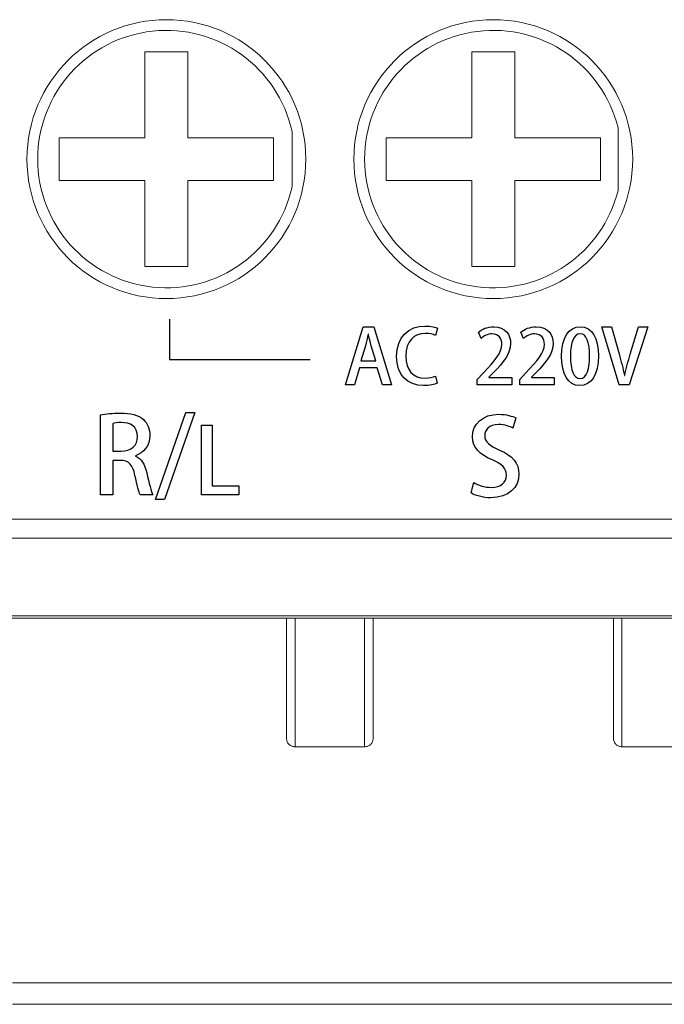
# Model space of a CAD drawing. Header units: millimetres. Extents: x -420 to 420, y -297 to 297.
# Tile 4 of 202: x -321 to -306, y -165 to -142. Entities that reach past the tile are written whole.
import ezdxf

# ---------------------------------------------------------------- set-up
doc = ezdxf.new("R2010")
doc.units = ezdxf.units.MM
doc.header["$MEASUREMENT"] = 0
doc.layers.add('layer 1', color=7, linetype='Continuous')

msp = doc.modelspace()

# ---------------------------------------------------------------- linework, layer by layer
at = {"layer": 'layer 1', "lineweight": 9}
for points, knots in [([(-313.9704, -144.8532), (-313.9704, -143.0582), (-315.4257, -141.6032), (-317.2205, -141.6032), (-317.2205, -141.6032), (-319.0155, -141.6032), (-320.4706, -143.0582), (-320.4706, -144.8532), (-320.4706, -144.8532), (-320.4706, -146.6481), (-319.0155, -148.1033), (-317.2205, -148.1033), (-317.2205, -148.1033), (-315.4257, -148.1033), (-313.9704, -146.6481), (-313.9704, -144.8532)], [0, 0, 0, 0, 0.2, 0.2, 0.2, 0.2, 0.4, 0.4, 0.4, 0.4, 0.6, 0.6, 0.6, 0.6, 1, 1, 1, 1]), ([(-306.3503, -144.8532), (-306.3503, -143.0582), (-307.8055, -141.6032), (-309.6004, -141.6032), (-309.6004, -141.6032), (-311.3954, -141.6032), (-312.8504, -143.0582), (-312.8504, -144.8532), (-312.8504, -144.8532), (-312.8504, -146.6481), (-311.3954, -148.1033), (-309.6004, -148.1033), (-309.6004, -148.1033), (-307.8055, -148.1033), (-306.3503, -146.6481), (-306.3503, -144.8532)], [0, 0, 0, 0, 0.2, 0.2, 0.2, 0.2, 0.4, 0.4, 0.4, 0.4, 0.6, 0.6, 0.6, 0.6, 1, 1, 1, 1]), ([(-314.2904, -144.2088), (-314.6194, -142.7132), (-316.0221, -141.7052), (-317.5445, -141.8706), (-317.5445, -141.8706), (-319.0671, -142.036), (-320.2206, -143.3216), (-320.2206, -144.8532), (-320.2206, -144.8532), (-320.2206, -146.3847), (-319.0671, -147.6703), (-317.5445, -147.8357), (-317.5445, -147.8357), (-316.0221, -148.0011), (-314.6194, -146.9933), (-314.2904, -145.4975)], [0, 0, 0, 0, 0.2, 0.2, 0.2, 0.2, 0.4, 0.4, 0.4, 0.4, 0.6, 0.6, 0.6, 0.6, 1, 1, 1, 1]), ([(-306.6903, -144.1238), (-307.0585, -142.6544), (-308.4645, -141.6902), (-309.9678, -141.8758), (-309.9678, -141.8758), (-311.4712, -142.0612), (-312.6004, -143.3384), (-312.6004, -144.8532), (-312.6004, -144.8532), (-312.6004, -146.3679), (-311.4712, -147.6451), (-309.9678, -147.8307), (-309.9678, -147.8307), (-308.4645, -148.0161), (-307.0585, -147.0519), (-306.6903, -145.5825)], [0, 0, 0, 0, 0.2, 0.2, 0.2, 0.2, 0.4, 0.4, 0.4, 0.4, 0.6, 0.6, 0.6, 0.6, 1, 1, 1, 1]), ([(-314.4204, -158.3535), (-314.4204, -158.3333), (-314.4204, -158.3133), (-314.4204, -158.2453), (-314.4204, -158.2453), (-314.4204, -158.1773), (-314.4204, -158.0617), (-314.4204, -157.9043), (-314.4204, -157.9043), (-314.4204, -157.7685), (-314.4204, -157.6017), (-314.4204, -157.3895), (-314.4204, -157.3895), (-314.4204, -157.1753), (-314.4204, -156.9149), (-314.4204, -156.5993), (-314.4204, -156.5993), (-314.4204, -156.4289), (-314.4204, -156.2421), (-314.4204, -156.0439), (-314.4204, -156.0439), (-314.4204, -155.8853), (-314.4204, -155.7192), (-314.4204, -155.5534)], [0, 0, 0, 0, 0.1428571, 0.1428571, 0.1428571, 0.1428571, 0.2857143, 0.2857143, 0.2857143, 0.2857143, 0.4285714, 0.4285714, 0.4285714, 0.4285714, 0.5714286, 0.5714286, 0.5714286, 0.5714286, 0.7142857, 0.7142857, 0.7142857, 0.7142857, 1, 1, 1, 1]), ([(-314.2204, -155.5534), (-314.2204, -155.5534), (-314.2204, -155.5534), (-314.2204, -155.5534), (-314.2204, -155.5534), (-314.2204, -155.7388), (-314.2204, -155.9253), (-314.2204, -156.1031), (-314.2204, -156.1031), (-314.2204, -156.3215), (-314.2204, -156.5267), (-314.2204, -156.7139), (-314.2204, -156.7139), (-314.2204, -157.0497), (-314.2204, -157.3277), (-314.2204, -157.5557), (-314.2204, -157.5557), (-314.2204, -157.7767), (-314.2204, -157.9505), (-314.2204, -158.0913), (-314.2204, -158.0913), (-314.2204, -158.1685), (-314.2204, -158.2359), (-314.2204, -158.2903), (-314.2204, -158.2903), (-314.2204, -158.4637), (-314.2204, -158.5085), (-314.2204, -158.5535)], [0, 0, 0, 0, 0.125, 0.125, 0.125, 0.125, 0.25, 0.25, 0.25, 0.25, 0.375, 0.375, 0.375, 0.375, 0.5, 0.5, 0.5, 0.5, 0.625, 0.625, 0.625, 0.625, 0.75, 0.75, 0.75, 0.75, 1, 1, 1, 1]), ([(-312.6004, -158.5535), (-312.6004, -158.5535), (-312.6004, -158.5535), (-312.6004, -158.5535), (-312.6004, -158.5535), (-312.6004, -158.5535), (-312.6004, -158.5179), (-312.6004, -158.4449), (-312.6004, -158.4449), (-312.6004, -158.3695), (-312.6004, -158.2539), (-312.6004, -158.0913), (-312.6004, -158.0913), (-312.6004, -157.9515), (-312.6004, -157.7769), (-312.6004, -157.5557), (-312.6004, -157.5557), (-312.6004, -157.3275), (-312.6004, -157.0497), (-312.6004, -156.7139), (-312.6004, -156.7139), (-312.6004, -156.5267), (-312.6004, -156.3211), (-312.6004, -156.1031), (-312.6004, -156.1031), (-312.6004, -155.9255), (-312.6004, -155.7394), (-312.6004, -155.5534)], [0, 0, 0, 0, 0.125, 0.125, 0.125, 0.125, 0.25, 0.25, 0.25, 0.25, 0.375, 0.375, 0.375, 0.375, 0.5, 0.5, 0.5, 0.5, 0.625, 0.625, 0.625, 0.625, 0.75, 0.75, 0.75, 0.75, 1, 1, 1, 1]), ([(-312.4004, -155.5534), (-312.4004, -155.7192), (-312.4004, -155.8853), (-312.4004, -156.0439), (-312.4004, -156.0439), (-312.4004, -156.2421), (-312.4004, -156.4289), (-312.4004, -156.5993), (-312.4004, -156.5993), (-312.4004, -156.9149), (-312.4004, -157.1753), (-312.4004, -157.3895), (-312.4004, -157.3895), (-312.4004, -157.6019), (-312.4004, -157.7691), (-312.4004, -157.9043), (-312.4004, -157.9043), (-312.4004, -158.1745), (-312.4004, -158.3167), (-312.4004, -158.3455), (-312.4004, -158.3455), (-312.4004, -158.3499), (-312.4004, -158.3517), (-312.4004, -158.3535)], [0, 0, 0, 0, 0.1428571, 0.1428571, 0.1428571, 0.1428571, 0.2857143, 0.2857143, 0.2857143, 0.2857143, 0.4285714, 0.4285714, 0.4285714, 0.4285714, 0.5714286, 0.5714286, 0.5714286, 0.5714286, 0.7142857, 0.7142857, 0.7142857, 0.7142857, 1, 1, 1, 1]), ([(-306.8003, -158.3535), (-306.8003, -158.3333), (-306.8003, -158.3133), (-306.8003, -158.2453), (-306.8003, -158.2453), (-306.8003, -158.1773), (-306.8003, -158.0617), (-306.8003, -157.9043), (-306.8003, -157.9043), (-306.8003, -157.7685), (-306.8003, -157.6017), (-306.8003, -157.3895), (-306.8003, -157.3895), (-306.8003, -157.1753), (-306.8003, -156.9149), (-306.8003, -156.5993), (-306.8003, -156.5993), (-306.8003, -156.4289), (-306.8003, -156.2421), (-306.8003, -156.0439), (-306.8003, -156.0439), (-306.8003, -155.8853), (-306.8003, -155.7192), (-306.8003, -155.5534)], [0, 0, 0, 0, 0.1428571, 0.1428571, 0.1428571, 0.1428571, 0.2857143, 0.2857143, 0.2857143, 0.2857143, 0.4285714, 0.4285714, 0.4285714, 0.4285714, 0.5714286, 0.5714286, 0.5714286, 0.5714286, 0.7142857, 0.7142857, 0.7142857, 0.7142857, 1, 1, 1, 1]), ([(-306.6003, -155.5534), (-306.6003, -155.5534), (-306.6003, -155.5534), (-306.6003, -155.5534), (-306.6003, -155.5534), (-306.6003, -155.7388), (-306.6003, -155.9253), (-306.6003, -156.1031), (-306.6003, -156.1031), (-306.6003, -156.3215), (-306.6003, -156.5267), (-306.6003, -156.7139), (-306.6003, -156.7139), (-306.6003, -157.0497), (-306.6003, -157.3277), (-306.6003, -157.5557), (-306.6003, -157.5557), (-306.6003, -157.7767), (-306.6003, -157.9505), (-306.6003, -158.0913), (-306.6003, -158.0913), (-306.6003, -158.1685), (-306.6003, -158.2359), (-306.6003, -158.2903), (-306.6003, -158.2903), (-306.6003, -158.4637), (-306.6003, -158.5085), (-306.6003, -158.5535)], [0, 0, 0, 0, 0.125, 0.125, 0.125, 0.125, 0.25, 0.25, 0.25, 0.25, 0.375, 0.375, 0.375, 0.375, 0.5, 0.5, 0.5, 0.5, 0.625, 0.625, 0.625, 0.625, 0.75, 0.75, 0.75, 0.75, 1, 1, 1, 1]), ([(-314.4204, -158.3535), (-314.4174, -158.3797), (-314.4144, -158.4059), (-314.4052, -158.4299), (-314.4052, -158.4299), (-314.396, -158.4541), (-314.3806, -158.4761), (-314.3618, -158.4949), (-314.3618, -158.4949), (-314.3432, -158.5135), (-314.3212, -158.5289), (-314.297, -158.5383), (-314.297, -158.5383), (-314.2728, -158.5475), (-314.2466, -158.5505), (-314.2204, -158.5535)], [0, 0, 0, 0, 0.2, 0.2, 0.2, 0.2, 0.4, 0.4, 0.4, 0.4, 0.6, 0.6, 0.6, 0.6, 1, 1, 1, 1]), ([(-312.4004, -158.3535), (-312.4034, -158.3797), (-312.4064, -158.4059), (-312.4156, -158.4299), (-312.4156, -158.4299), (-312.4248, -158.4541), (-312.4402, -158.4761), (-312.459, -158.4949), (-312.459, -158.4949), (-312.4778, -158.5135), (-312.4998, -158.5289), (-312.524, -158.5383), (-312.524, -158.5383), (-312.548, -158.5475), (-312.5742, -158.5505), (-312.6004, -158.5535)], [0, 0, 0, 0, 0.2, 0.2, 0.2, 0.2, 0.4, 0.4, 0.4, 0.4, 0.6, 0.6, 0.6, 0.6, 1, 1, 1, 1]), ([(-306.8003, -158.3535), (-306.7973, -158.3797), (-306.7943, -158.4059), (-306.7851, -158.4299), (-306.7851, -158.4299), (-306.7759, -158.4541), (-306.7605, -158.4761), (-306.7417, -158.4949), (-306.7417, -158.4949), (-306.7231, -158.5135), (-306.7011, -158.5289), (-306.6769, -158.5383), (-306.6769, -158.5383), (-306.6527, -158.5475), (-306.6265, -158.5505), (-306.6003, -158.5535)], [0, 0, 0, 0, 0.2, 0.2, 0.2, 0.2, 0.4, 0.4, 0.4, 0.4, 0.6, 0.6, 0.6, 0.6, 1, 1, 1, 1])]:
    msp.add_open_spline(points, degree=3, knots=knots, dxfattribs=at)
for points in [[(-316.7205, -142.3532), (-316.7205, -142.3532), (-317.7205, -142.3532), (-317.7205, -142.3532)], [(-317.7205, -142.3532), (-317.7205, -142.3532), (-317.7205, -144.3532), (-317.7205, -144.3532)], [(-316.7205, -142.3532), (-316.7205, -142.3532), (-316.7205, -144.3532), (-316.7205, -144.3532)], [(-309.1003, -142.3532), (-309.1003, -142.3532), (-310.1004, -142.3532), (-310.1004, -142.3532)], [(-310.1004, -142.3532), (-310.1004, -142.3532), (-310.1004, -144.3532), (-310.1004, -144.3532)], [(-309.1003, -142.3532), (-309.1003, -142.3532), (-309.1003, -144.3532), (-309.1003, -144.3532)], [(-306.6903, -144.1238), (-306.6903, -144.1238), (-306.6903, -145.5825), (-306.6903, -145.5825)], [(-319.7205, -144.3532), (-319.7205, -144.3532), (-317.7205, -144.3532), (-317.7205, -144.3532)], [(-319.7205, -144.3532), (-319.7205, -144.3532), (-319.7205, -145.3533), (-319.7205, -145.3533)], [(-316.7205, -144.3532), (-316.7205, -144.3532), (-314.7205, -144.3532), (-314.7205, -144.3532)], [(-314.7205, -144.3532), (-314.7205, -144.3532), (-314.7205, -145.3533), (-314.7205, -145.3533)], [(-314.2904, -144.2088), (-314.2904, -144.2088), (-314.2904, -145.4975), (-314.2904, -145.4975)], [(-312.1004, -144.3532), (-312.1004, -144.3532), (-310.1004, -144.3532), (-310.1004, -144.3532)], [(-312.1004, -144.3532), (-312.1004, -144.3532), (-312.1004, -145.3533), (-312.1004, -145.3533)], [(-309.1003, -144.3532), (-309.1003, -144.3532), (-307.1003, -144.3532), (-307.1003, -144.3532)], [(-307.1003, -144.3532), (-307.1003, -144.3532), (-307.1003, -145.3533), (-307.1003, -145.3533)], [(-319.7205, -145.3533), (-319.7205, -145.3533), (-317.7205, -145.3533), (-317.7205, -145.3533)], [(-317.7205, -145.3533), (-317.7205, -145.3533), (-317.7205, -147.3533), (-317.7205, -147.3533)], [(-316.7205, -145.3533), (-316.7205, -145.3533), (-316.7205, -147.3533), (-316.7205, -147.3533)], [(-316.7205, -145.3533), (-316.7205, -145.3533), (-314.7205, -145.3533), (-314.7205, -145.3533)], [(-312.1004, -145.3533), (-312.1004, -145.3533), (-310.1004, -145.3533), (-310.1004, -145.3533)], [(-310.1004, -145.3533), (-310.1004, -145.3533), (-310.1004, -147.3533), (-310.1004, -147.3533)], [(-309.1003, -145.3533), (-309.1003, -145.3533), (-309.1003, -147.3533), (-309.1003, -147.3533)], [(-309.1003, -145.3533), (-309.1003, -145.3533), (-307.1003, -145.3533), (-307.1003, -145.3533)], [(-316.7205, -147.3533), (-316.7205, -147.3533), (-317.7205, -147.3533), (-317.7205, -147.3533)], [(-309.1003, -147.3533), (-309.1003, -147.3533), (-310.1004, -147.3533), (-310.1004, -147.3533)], [(-332.2108, -153.2444), (-332.2108, -153.2444), (-259.2094, -153.2444), (-259.2094, -153.2444)], [(-259.2094, -153.6916), (-259.2094, -153.6916), (-332.2108, -153.6916), (-332.2108, -153.6916)], [(-332.2108, -155.5006), (-332.2108, -155.5006), (-259.2094, -155.5006), (-259.2094, -155.5006)], [(-259.2094, -155.5534), (-259.2094, -155.5534), (-332.2108, -155.5534), (-332.2108, -155.5534)], [(-312.6004, -158.5535), (-312.6004, -158.5535), (-314.2204, -158.5535), (-314.2204, -158.5535)], [(-304.9803, -158.5535), (-304.9803, -158.5535), (-306.6003, -158.5535), (-306.6003, -158.5535)], [(-320.8106, -164.0536), (-320.8106, -164.0536), (-300.4602, -164.0536), (-300.4602, -164.0536)], [(-300.4602, -164.5536), (-300.4602, -164.5536), (-320.8106, -164.5536), (-320.8106, -164.5536)]]:
    msp.add_open_spline(points, degree=3, dxfattribs=at)
at = {"layer": 'layer 1', "lineweight": 25}
msp.add_open_spline([(-317.1481, -148.5867), (-317.1481, -148.5867), (-317.1481, -149.5221), (-317.1481, -149.5221), (-317.1481, -149.5221), (-317.1481, -149.5221), (-313.8728, -149.5221), (-313.8728, -149.5221)], degree=3, knots=[0, 0, 0, 0, 0.3333333, 0.3333333, 0.3333333, 0.3333333, 1, 1, 1, 1], dxfattribs=at)
at = {"layer": 'layer 1'}
for points, knots in [([(-312.3828, -148.7607), (-312.3828, -148.7607), (-312.6332, -148.7607), (-312.6332, -148.7607), (-312.6332, -148.7607), (-312.6332, -148.7607), (-313.046, -150.1118), (-313.046, -150.1118), (-313.046, -150.1118), (-313.046, -150.1118), (-312.8361, -150.1118), (-312.8361, -150.1118), (-312.8361, -150.1118), (-312.8361, -150.1118), (-312.7197, -149.7149), (-312.7197, -149.7149), (-312.7197, -149.7149), (-312.7197, -149.7149), (-312.3069, -149.7149), (-312.3069, -149.7149), (-312.3069, -149.7149), (-312.3069, -149.7149), (-312.1852, -150.1118), (-312.1852, -150.1118), (-312.1852, -150.1118), (-312.1852, -150.1118), (-311.97, -150.1118), (-311.97, -150.1118), (-311.97, -150.1118), (-311.97, -150.1118), (-312.3828, -148.7607), (-312.3828, -148.7607)], [0, 0, 0, 0, 0.1111111, 0.1111111, 0.1111111, 0.1111111, 0.2222222, 0.2222222, 0.2222222, 0.2222222, 0.3333333, 0.3333333, 0.3333333, 0.3333333, 0.4444444, 0.4444444, 0.4444444, 0.4444444, 0.5555556, 0.5555556, 0.5555556, 0.5555556, 0.6666667, 0.6666667, 0.6666667, 0.6666667, 0.7777778, 0.7777778, 0.7777778, 0.7777778, 1, 1, 1, 1]), ([(-312.6879, -149.5579), (-312.6879, -149.5579), (-312.5803, -149.2028), (-312.5803, -149.2028), (-312.5803, -149.2028), (-312.5574, -149.1193), (-312.5362, -149.0202), (-312.5168, -148.937), (-312.5168, -148.937), (-312.5168, -148.937), (-312.5133, -148.937), (-312.5133, -148.937), (-312.5133, -148.937), (-312.4939, -149.0202), (-312.471, -149.1158), (-312.4463, -149.2043), (-312.4463, -149.2043), (-312.4463, -149.2043), (-312.3404, -149.5579), (-312.3404, -149.5579), (-312.3404, -149.5579), (-312.3404, -149.5579), (-312.6879, -149.5579), (-312.6879, -149.5579)], [0, 0, 0, 0, 0.1428571, 0.1428571, 0.1428571, 0.1428571, 0.2857143, 0.2857143, 0.2857143, 0.2857143, 0.4285714, 0.4285714, 0.4285714, 0.4285714, 0.5714286, 0.5714286, 0.5714286, 0.5714286, 0.7142857, 0.7142857, 0.7142857, 0.7142857, 1, 1, 1, 1]), ([(-310.9452, -149.9107), (-311.0034, -149.9389), (-311.0969, -149.9583), (-311.1887, -149.9583), (-311.1887, -149.9583), (-311.4673, -149.9583), (-311.6402, -149.7731), (-311.6402, -149.4415), (-311.6402, -149.4415), (-311.6402, -149.0905), (-311.4462, -148.9141), (-311.1851, -148.9141), (-311.1851, -148.9141), (-311.0846, -148.9141), (-311.0052, -148.937), (-310.9488, -148.9635), (-310.9488, -148.9635), (-310.9488, -148.9635), (-310.9047, -148.7959), (-310.9047, -148.7959), (-310.9047, -148.7959), (-310.9417, -148.7765), (-311.037, -148.743), (-311.1922, -148.743), (-311.1922, -148.743), (-311.5661, -148.743), (-311.8554, -148.9935), (-311.8554, -149.4521), (-311.8554, -149.4521), (-311.8554, -149.8825), (-311.6032, -150.1312), (-311.2275, -150.1312), (-311.2275, -150.1312), (-311.0811, -150.1312), (-310.9664, -150.103), (-310.91, -150.0748), (-310.91, -150.0748), (-310.91, -150.0748), (-310.9452, -149.9107), (-310.9452, -149.9107)], [0, 0, 0, 0, 0.0909091, 0.0909091, 0.0909091, 0.0909091, 0.1818182, 0.1818182, 0.1818182, 0.1818182, 0.2727273, 0.2727273, 0.2727273, 0.2727273, 0.3636364, 0.3636364, 0.3636364, 0.3636364, 0.4545455, 0.4545455, 0.4545455, 0.4545455, 0.5454545, 0.5454545, 0.5454545, 0.5454545, 0.6363636, 0.6363636, 0.6363636, 0.6363636, 0.7272727, 0.7272727, 0.7272727, 0.7272727, 0.8181818, 0.8181818, 0.8181818, 0.8181818, 1, 1, 1, 1]), ([(-309.169, -149.9425), (-309.169, -149.9425), (-309.7035, -149.9425), (-309.7035, -149.9425), (-309.7035, -149.9425), (-309.7035, -149.9425), (-309.7035, -149.9389), (-309.7035, -149.9389), (-309.7035, -149.9389), (-309.7035, -149.9389), (-309.5941, -149.8278), (-309.5941, -149.8278), (-309.5941, -149.8278), (-309.363, -149.5944), (-309.1972, -149.3912), (-309.1972, -149.1472), (-309.1972, -149.1472), (-309.1972, -148.9459), (-309.3172, -148.7607), (-309.5906, -148.7607), (-309.5906, -148.7607), (-309.7387, -148.7607), (-309.8675, -148.8171), (-309.9486, -148.8841), (-309.9486, -148.8841), (-309.9486, -148.8841), (-309.8869, -149.0305), (-309.8869, -149.0305), (-309.8869, -149.0305), (-309.8252, -148.9811), (-309.7334, -148.9265), (-309.6311, -148.9265), (-309.6311, -148.9265), (-309.4636, -148.9265), (-309.4018, -149.0393), (-309.4018, -149.1684), (-309.4018, -149.1684), (-309.4018, -149.3683), (-309.5571, -149.5521), (-309.8375, -149.8402), (-309.8375, -149.8402), (-309.8375, -149.8402), (-309.9769, -149.9866), (-309.9769, -149.9866), (-309.9769, -149.9866), (-309.9769, -149.9866), (-309.9769, -150.1118), (-309.9769, -150.1118), (-309.9769, -150.1118), (-309.9769, -150.1118), (-309.169, -150.1118), (-309.169, -150.1118), (-309.169, -150.1118), (-309.169, -150.1118), (-309.169, -149.9425), (-309.169, -149.9425)], [0, 0, 0, 0, 0.0666667, 0.0666667, 0.0666667, 0.0666667, 0.1333333, 0.1333333, 0.1333333, 0.1333333, 0.2, 0.2, 0.2, 0.2, 0.2666667, 0.2666667, 0.2666667, 0.2666667, 0.3333333, 0.3333333, 0.3333333, 0.3333333, 0.4, 0.4, 0.4, 0.4, 0.4666667, 0.4666667, 0.4666667, 0.4666667, 0.5333333, 0.5333333, 0.5333333, 0.5333333, 0.6, 0.6, 0.6, 0.6, 0.6666667, 0.6666667, 0.6666667, 0.6666667, 0.7333333, 0.7333333, 0.7333333, 0.7333333, 0.8, 0.8, 0.8, 0.8, 0.8666667, 0.8666667, 0.8666667, 0.8666667, 1, 1, 1, 1]), ([(-308.1777, -149.9425), (-308.1777, -149.9425), (-308.7122, -149.9425), (-308.7122, -149.9425), (-308.7122, -149.9425), (-308.7122, -149.9425), (-308.7122, -149.9389), (-308.7122, -149.9389), (-308.7122, -149.9389), (-308.7122, -149.9389), (-308.6028, -149.8278), (-308.6028, -149.8278), (-308.6028, -149.8278), (-308.3717, -149.5944), (-308.2059, -149.3912), (-308.2059, -149.1472), (-308.2059, -149.1472), (-308.2059, -148.9459), (-308.3259, -148.7607), (-308.5993, -148.7607), (-308.5993, -148.7607), (-308.7474, -148.7607), (-308.8762, -148.8171), (-308.9573, -148.8841), (-308.9573, -148.8841), (-308.9573, -148.8841), (-308.8956, -149.0305), (-308.8956, -149.0305), (-308.8956, -149.0305), (-308.8339, -148.9811), (-308.7421, -148.9265), (-308.6398, -148.9265), (-308.6398, -148.9265), (-308.4723, -148.9265), (-308.4105, -149.0393), (-308.4105, -149.1684), (-308.4105, -149.1684), (-308.4105, -149.3683), (-308.5658, -149.5521), (-308.8462, -149.8402), (-308.8462, -149.8402), (-308.8462, -149.8402), (-308.9856, -149.9866), (-308.9856, -149.9866), (-308.9856, -149.9866), (-308.9856, -149.9866), (-308.9856, -150.1118), (-308.9856, -150.1118), (-308.9856, -150.1118), (-308.9856, -150.1118), (-308.1777, -150.1118), (-308.1777, -150.1118), (-308.1777, -150.1118), (-308.1777, -150.1118), (-308.1777, -149.9425), (-308.1777, -149.9425)], [0, 0, 0, 0, 0.0666667, 0.0666667, 0.0666667, 0.0666667, 0.1333333, 0.1333333, 0.1333333, 0.1333333, 0.2, 0.2, 0.2, 0.2, 0.2666667, 0.2666667, 0.2666667, 0.2666667, 0.3333333, 0.3333333, 0.3333333, 0.3333333, 0.4, 0.4, 0.4, 0.4, 0.4666667, 0.4666667, 0.4666667, 0.4666667, 0.5333333, 0.5333333, 0.5333333, 0.5333333, 0.6, 0.6, 0.6, 0.6, 0.6666667, 0.6666667, 0.6666667, 0.6666667, 0.7333333, 0.7333333, 0.7333333, 0.7333333, 0.8, 0.8, 0.8, 0.8, 0.8666667, 0.8666667, 0.8666667, 0.8666667, 1, 1, 1, 1]), ([(-307.585, -150.1312), (-307.3116, -150.1312), (-307.1494, -149.886), (-307.1494, -149.4353), (-307.1494, -149.4353), (-307.1494, -149.0323), (-307.2905, -148.7607), (-307.5709, -148.7607), (-307.5709, -148.7607), (-307.8461, -148.7607), (-308.0101, -149.0147), (-308.0101, -149.4495), (-308.0101, -149.4495), (-308.0101, -149.8578), (-307.862, -150.1312), (-307.585, -150.1312)], [0, 0, 0, 0, 0.2, 0.2, 0.2, 0.2, 0.4, 0.4, 0.4, 0.4, 0.6, 0.6, 0.6, 0.6, 1, 1, 1, 1]), ([(-307.5815, -149.9672), (-307.7226, -149.9672), (-307.8038, -149.7728), (-307.8038, -149.4424), (-307.8038, -149.4424), (-307.8038, -149.1102), (-307.712, -148.9229), (-307.578, -148.9229), (-307.578, -148.9229), (-307.4228, -148.9229), (-307.3557, -149.1261), (-307.3557, -149.4424), (-307.3557, -149.4424), (-307.3557, -149.7182), (-307.4086, -149.9672), (-307.5815, -149.9672)], [0, 0, 0, 0, 0.2, 0.2, 0.2, 0.2, 0.4, 0.4, 0.4, 0.4, 0.6, 0.6, 0.6, 0.6, 1, 1, 1, 1]), ([(-306.2163, -148.7607), (-306.2163, -148.7607), (-306.4068, -149.3968), (-306.4068, -149.3968), (-306.4068, -149.3968), (-306.4579, -149.5629), (-306.5055, -149.7343), (-306.5373, -149.8948), (-306.5373, -149.8948), (-306.5373, -149.8948), (-306.5426, -149.8948), (-306.5426, -149.8948), (-306.5426, -149.8948), (-306.5761, -149.7326), (-306.6202, -149.5665), (-306.6696, -149.3951), (-306.6696, -149.3951), (-306.6696, -149.3951), (-306.8477, -148.7607), (-306.8477, -148.7607), (-306.8477, -148.7607), (-306.8477, -148.7607), (-307.0718, -148.7607), (-307.0718, -148.7607), (-307.0718, -148.7607), (-307.0718, -148.7607), (-306.6625, -150.1118), (-306.6625, -150.1118), (-306.6625, -150.1118), (-306.6625, -150.1118), (-306.435, -150.1118), (-306.435, -150.1118), (-306.435, -150.1118), (-306.435, -150.1118), (-305.9975, -148.7607), (-305.9975, -148.7607), (-305.9975, -148.7607), (-305.9975, -148.7607), (-306.2163, -148.7607), (-306.2163, -148.7607)], [0, 0, 0, 0, 0.0909091, 0.0909091, 0.0909091, 0.0909091, 0.1818182, 0.1818182, 0.1818182, 0.1818182, 0.2727273, 0.2727273, 0.2727273, 0.2727273, 0.3636364, 0.3636364, 0.3636364, 0.3636364, 0.4545455, 0.4545455, 0.4545455, 0.4545455, 0.5454545, 0.5454545, 0.5454545, 0.5454545, 0.6363636, 0.6363636, 0.6363636, 0.6363636, 0.7272727, 0.7272727, 0.7272727, 0.7272727, 0.8181818, 0.8181818, 0.8181818, 0.8181818, 1, 1, 1, 1]), ([(-317.9446, -151.7726), (-317.7544, -151.701), (-317.6063, -151.5355), (-317.6063, -151.2935), (-317.6063, -151.2935), (-317.6063, -151.1404), (-317.6581, -151.0096), (-317.7569, -150.9231), (-317.7569, -150.9231), (-317.8754, -150.8169), (-318.0483, -150.7725), (-318.2952, -150.7725), (-318.2952, -150.7725), (-318.4656, -150.7725), (-318.6335, -150.7898), (-318.7545, -150.812), (-318.7545, -150.812), (-318.7545, -150.812), (-318.7545, -152.6764), (-318.7545, -152.6764), (-318.7545, -152.6764), (-318.7545, -152.6764), (-318.4706, -152.6764), (-318.4706, -152.6764), (-318.4706, -152.6764), (-318.4706, -152.6764), (-318.4706, -151.8763), (-318.4706, -151.8763), (-318.4706, -151.8763), (-318.4706, -151.8763), (-318.2977, -151.8763), (-318.2977, -151.8763), (-318.2977, -151.8763), (-318.0977, -151.8763), (-318.0063, -151.9726), (-317.9545, -152.2245), (-317.9545, -152.2245), (-317.9075, -152.4566), (-317.8631, -152.6221), (-317.8359, -152.6764), (-317.8359, -152.6764), (-317.8359, -152.6764), (-317.5396, -152.6764), (-317.5396, -152.6764), (-317.5396, -152.6764), (-317.5766, -152.6048), (-317.6236, -152.4097), (-317.6804, -152.1628), (-317.6804, -152.1628), (-317.7248, -151.9627), (-317.8038, -151.8294), (-317.9446, -151.7775), (-317.9446, -151.7775), (-317.9446, -151.7775), (-317.9446, -151.7726), (-317.9446, -151.7726)], [0, 0, 0, 0, 0.0666667, 0.0666667, 0.0666667, 0.0666667, 0.1333333, 0.1333333, 0.1333333, 0.1333333, 0.2, 0.2, 0.2, 0.2, 0.2666667, 0.2666667, 0.2666667, 0.2666667, 0.3333333, 0.3333333, 0.3333333, 0.3333333, 0.4, 0.4, 0.4, 0.4, 0.4666667, 0.4666667, 0.4666667, 0.4666667, 0.5333333, 0.5333333, 0.5333333, 0.5333333, 0.6, 0.6, 0.6, 0.6, 0.6666667, 0.6666667, 0.6666667, 0.6666667, 0.7333333, 0.7333333, 0.7333333, 0.7333333, 0.8, 0.8, 0.8, 0.8, 0.8666667, 0.8666667, 0.8666667, 0.8666667, 1, 1, 1, 1]), ([(-316.5592, -150.7577), (-316.5592, -150.7577), (-316.7691, -150.7577), (-316.7691, -150.7577), (-316.7691, -150.7577), (-316.7691, -150.7577), (-317.4754, -152.79), (-317.4754, -152.79), (-317.4754, -152.79), (-317.4754, -152.79), (-317.268, -152.79), (-317.268, -152.79), (-317.268, -152.79), (-317.268, -152.79), (-316.5592, -150.7577), (-316.5592, -150.7577)], [0, 0, 0, 0, 0.2, 0.2, 0.2, 0.2, 0.4, 0.4, 0.4, 0.4, 0.6, 0.6, 0.6, 0.6, 1, 1, 1, 1]), ([(-318.4706, -151.6615), (-318.4706, -151.6615), (-318.4706, -151.012), (-318.4706, -151.012), (-318.4706, -151.012), (-318.436, -151.0021), (-318.3669, -150.9947), (-318.2705, -150.9947), (-318.2705, -150.9947), (-318.0656, -150.9947), (-317.8927, -151.0787), (-317.8927, -151.3232), (-317.8927, -151.3232), (-317.8927, -151.5257), (-318.0409, -151.6615), (-318.278, -151.6615), (-318.278, -151.6615), (-318.278, -151.6615), (-318.4706, -151.6615), (-318.4706, -151.6615)], [0, 0, 0, 0, 0.1666667, 0.1666667, 0.1666667, 0.1666667, 0.3333333, 0.3333333, 0.3333333, 0.3333333, 0.5, 0.5, 0.5, 0.5, 0.6666667, 0.6666667, 0.6666667, 0.6666667, 1, 1, 1, 1]), ([(-309.0755, -150.8873), (-309.1569, -150.8453), (-309.2928, -150.8009), (-309.473, -150.8009), (-309.473, -150.8009), (-309.8484, -150.8009), (-310.0879, -151.0256), (-310.0879, -151.3244), (-310.0879, -151.3244), (-310.0879, -151.5812), (-309.8978, -151.7516), (-309.6163, -151.8652), (-309.6163, -151.8652), (-309.3915, -151.959), (-309.2952, -152.0578), (-309.2952, -152.2183), (-309.2952, -152.2183), (-309.2952, -152.3887), (-309.4212, -152.5048), (-309.6459, -152.5048), (-309.6459, -152.5048), (-309.8015, -152.5048), (-309.9546, -152.4554), (-310.0558, -152.3936), (-310.0558, -152.3936), (-310.0558, -152.3936), (-310.12, -152.6332), (-310.12, -152.6332), (-310.12, -152.6332), (-310.0286, -152.6949), (-309.841, -152.7468), (-309.6632, -152.7468), (-309.6632, -152.7468), (-309.2384, -152.7468), (-309.0038, -152.5097), (-309.0038, -152.1936), (-309.0038, -152.1936), (-309.0038, -151.9343), (-309.1495, -151.7689), (-309.4533, -151.6355), (-309.4533, -151.6355), (-309.6928, -151.5318), (-309.799, -151.4528), (-309.799, -151.2923), (-309.799, -151.2923), (-309.799, -151.1713), (-309.7052, -151.0404), (-309.4804, -151.0404), (-309.4804, -151.0404), (-309.3249, -151.0404), (-309.2063, -151.0898), (-309.1446, -151.1244), (-309.1446, -151.1244), (-309.1446, -151.1244), (-309.0755, -150.8873), (-309.0755, -150.8873)], [0, 0, 0, 0, 0.0666667, 0.0666667, 0.0666667, 0.0666667, 0.1333333, 0.1333333, 0.1333333, 0.1333333, 0.2, 0.2, 0.2, 0.2, 0.2666667, 0.2666667, 0.2666667, 0.2666667, 0.3333333, 0.3333333, 0.3333333, 0.3333333, 0.4, 0.4, 0.4, 0.4, 0.4666667, 0.4666667, 0.4666667, 0.4666667, 0.5333333, 0.5333333, 0.5333333, 0.5333333, 0.6, 0.6, 0.6, 0.6, 0.6666667, 0.6666667, 0.6666667, 0.6666667, 0.7333333, 0.7333333, 0.7333333, 0.7333333, 0.8, 0.8, 0.8, 0.8, 0.8666667, 0.8666667, 0.8666667, 0.8666667, 1, 1, 1, 1]), ([(-315.5317, -152.471), (-315.5317, -152.471), (-316.1561, -152.471), (-316.1561, -152.471), (-316.1561, -152.471), (-316.1561, -152.471), (-316.1561, -151.057), (-316.1561, -151.057), (-316.1561, -151.057), (-316.1561, -151.057), (-316.4017, -151.057), (-316.4017, -151.057), (-316.4017, -151.057), (-316.4017, -151.057), (-316.4017, -152.6784), (-316.4017, -152.6784), (-316.4017, -152.6784), (-316.4017, -152.6784), (-315.5317, -152.6784), (-315.5317, -152.6784), (-315.5317, -152.6784), (-315.5317, -152.6784), (-315.5317, -152.471), (-315.5317, -152.471)], [0, 0, 0, 0, 0.1428571, 0.1428571, 0.1428571, 0.1428571, 0.2857143, 0.2857143, 0.2857143, 0.2857143, 0.4285714, 0.4285714, 0.4285714, 0.4285714, 0.5714286, 0.5714286, 0.5714286, 0.5714286, 0.7142857, 0.7142857, 0.7142857, 0.7142857, 1, 1, 1, 1])]:
    msp.add_open_spline(points, degree=3, knots=knots, dxfattribs=at)

doc.saveas('drawing.dxf')
